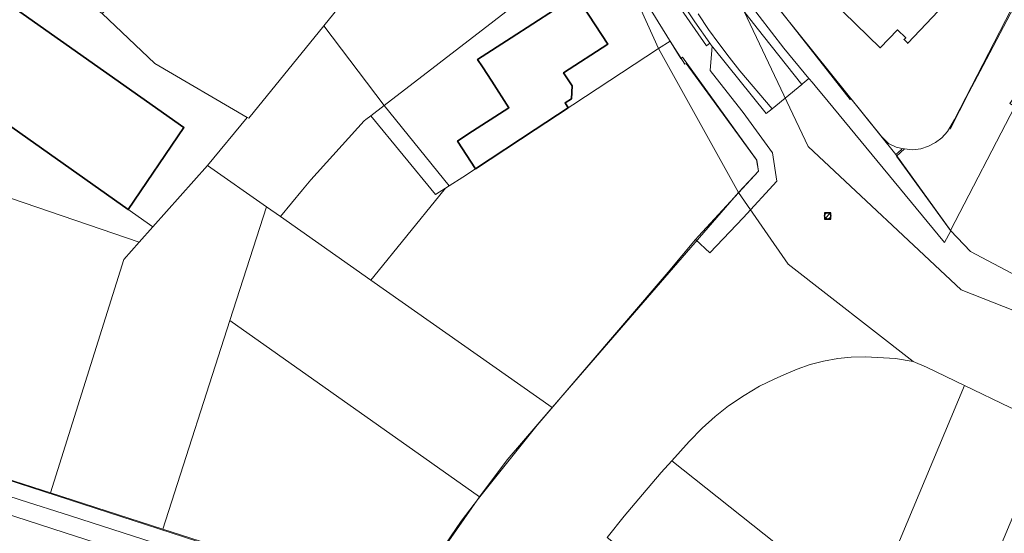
# Model space of a CAD drawing. Header units: metres. Extents: x 163628 to 167676, y 402708 to 405373.
# Tile 253 of 256: x 165571 to 165695, y 403727 to 403792. Entities that reach past the tile are written whole.
import ezdxf

# ---------------------------------------------------------------- set-up
doc = ezdxf.new("R2010")
doc.units = ezdxf.units.M
doc.layers.get('0').update_dxf_attribs({"lineweight": 25})
for name, color, linetype, lineweight in [('X-CA190022.004-UO-BGT_Ondergrond$0$GE_314_WGDRijbaanLokaleweg_Vlak_GEM', 253, 'Continuous', 9), ('X-CA190022.004-UO-BGT_Ondergrond$0$GE_316_WGDFietspad_Vlak_GEM', 253, 'Continuous', 9), ('X-CA190022.004-UO-BGT_Ondergrond$0$GE_317_WGDVoetpad_Vlak_GEM', 253, 'Continuous', 9), ('X-CA190022.004-UO-BGT_Ondergrond$0$GE_401_OTDErf_Vlak_GEM', 253, 'Continuous', 9), ('X-CA190022.004-UO-BGT_Ondergrond$0$GE_601_PNDgrondvlakpand_Vlak_MV_GEM', 34, 'Continuous', 35), ('X-CA190022.004-UO-KAD_Percelen$0$B-WE-KG-GRENS_PERCEEL-GV', 150, 'Continuous', 9), ('X-CA190022.004-UO-WHM_Riolering gemeente_NLCS$0$B-WE-RI-PUT-S', 214, 'Continuous', 15)]:
    doc.layers.add(name, color=color, linetype=linetype, lineweight=lineweight)

# ---------------------------------------------------------------- blocks, each defined once
blk = doc.blocks.new('X-CA190022.004-UO-WHM_Riolering gemeente_NLCS$0$B-SRI-PUT_BETON-SO')
blk.add_line((-1.41, -1.41), (1.41, 1.41))
at = {"lineweight": -3, "flags": 128}
blk.add_lwpolyline([(2, -2), (2, 2), (-2, 2), (-2, -2)], close=True, dxfattribs=at)
at = {"lineweight": -3}
blk.add_circle((0, 0), 2, dxfattribs=at)

msp = doc.modelspace()

# ---------------------------------------------------------------- linework, layer by layer
at = {"layer": 'X-CA190022.004-UO-BGT_Ondergrond$0$GE_314_WGDRijbaanLokaleweg_Vlak_GEM', "flags": 128}
for points in [[(165661.926, 403792.584), (165664.265, 403789.579), (165669.1, 403783.507), (165665.345, 403780.448), (165661.284, 403785.241), (165659.935, 403786.952), (165658.621, 403788.649), (165657.352, 403790.449), (165656.02, 403792.385)], [(165558.465, 403732.758), (165569.917, 403729.052), (165576.242, 403727.021), (165616.413, 403714.059), (165616.446, 403714.048), (165616.479, 403714.037), (165613.666, 403709.408), (165613.538, 403709.446), (165589.585, 403717.185), (165585.832, 403718.403), (165575.37, 403721.78), (165564.708, 403725.203), (165554.608, 403728.461), (165546.824, 403730.963), (165536.643, 403734.275), (165527.982, 403737.067), (165505.063, 403744.479)]]:
    msp.add_lwpolyline(points, dxfattribs=at)
at = {"layer": 'X-CA190022.004-UO-BGT_Ondergrond$0$GE_316_WGDFietspad_Vlak_GEM', "flags": 128}
for points in [[(165662.176, 403794.181), (165666.811, 403788.09), (165669.997, 403784.238), (165669.236, 403783.618), (165669.1, 403783.507), (165664.265, 403789.579), (165661.926, 403792.584)], [(165656.02, 403792.385), (165657.352, 403790.449), (165658.621, 403788.649), (165659.935, 403786.952), (165661.284, 403785.241), (165665.345, 403780.448), (165664.593, 403779.836), (165657.87, 403788.195), (165657.79, 403788.308), (165657.516, 403788.698), (165655.611, 403791.405), (165654.01, 403793.777)]]:
    msp.add_lwpolyline(points, dxfattribs=at)
at = {"layer": 'X-CA190022.004-UO-BGT_Ondergrond$0$GE_317_WGDVoetpad_Vlak_GEM', "flags": 128}
for points in [[(165653.567, 403793.461), (165657.073, 403788.365), (165657.516, 403788.698), (165657.79, 403788.308), (165657.752, 403787.805), (165657.56, 403785.283), (165661.549, 403780.165), (165661.702, 403779.956), (165665.385, 403774.898), (165665.965, 403771.323), (165661.709, 403766.718), (165657.507, 403762.28), (165655.696, 403763.951), (165656.067, 403764.39), (165663.634, 403772.584), (165663.426, 403773.967), (165654.05, 403786.96), (165653.86, 403786.79), (165644.06, 403802.66)], [(165664.47, 403795.21), (165680.94, 403774.67), (165687.88, 403765.08), (165687.064, 403763.6), (165671.598, 403782.302), (165671.138, 403782.858), (165670.381, 403783.774), (165670.014, 403784.217), (165669.997, 403784.238), (165666.811, 403788.09), (165662.176, 403794.181)], [(165513.858, 403751.578), (165618.71, 403717.57), (165617.692, 403715.99), (165576.923, 403729.134), (165570.607, 403731.17), (165559.151, 403734.858), (165555.132, 403736.176), (165544.095, 403739.721), (165536.878, 403742.069), (165526.406, 403745.445), (165518.922, 403747.852), (165499.586, 403754.119), (165497.902, 403753.954), (165497.45, 403756.9), (165513.858, 403751.578)]]:
    msp.add_lwpolyline(points, dxfattribs=at)
at = {"layer": 'X-CA190022.004-UO-BGT_Ondergrond$0$GE_401_OTDErf_Vlak_GEM', "flags": 128}
for points in [[(165693.904, 403845.878), (165681.827, 403834.111), (165685.12, 403830.824), (165685.147, 403829.219), (165688.779, 403825.529), (165701.999, 403841.272), (165714.661, 403834.881), (165705.521, 403825.073), (165707.043, 403823.677), (165705.131, 403821.725), (165709.01, 403818.365), (165691.937, 403785.908), (165690.15, 403782.51), (165687.78, 403777.88)], [(165532.576, 403804.301), (165530.58, 403805.72), (165526.5, 403808.62), (165527.4, 403809.75), (165522.187, 403813.897), (165515.91, 403818.89), (165520.38, 403824.51), (165526.67, 403819.52), (165525.14, 403817.61), (165530.2, 403813.59), (165530.44, 403813.93), (165536.421, 403809.71), (165537.171, 403810.826), (165552.841, 403799.763), (165555.375, 403803.355), (165591.231, 403778.077), (165584.198, 403767.733), (165532.576, 403804.301)], [(165633.67, 403822.03), (165633.69, 403821.66), (165644.06, 403802.66), (165653.86, 403786.79), (165654.05, 403786.96), (165663.426, 403773.967), (165663.634, 403772.584), (165656.067, 403764.39), (165655.696, 403763.951), (165652.238, 403759.853), (165635.735, 403740.577), (165628.33, 403731.34), (165626.164, 403728.483), (165618.71, 403717.57), (165513.858, 403751.578)], [(165686.02, 403811.33), (165683.05, 403808.18), (165692.46, 403799.31), (165682.45, 403788.7), (165681.99, 403789.15), (165682.19, 403789.37), (165681.15, 403790.37), (165678.99, 403788.13), (165672.78, 403794.13), (165679.17, 403800.75), (165678.16, 403801.72), (165680.33, 403803.97), (165675.36, 403808.77), (165681.74, 403815.37), (165686.02, 403811.33)], [(165632.182, 403780.579), (165630.022, 403783.9), (165628.842, 403785.714), (165628.241, 403786.637), (165632.45, 403789.37), (165640.66, 403794.71), (165644.64, 403788.6), (165639.08, 403784.96), (165640.15, 403783.32), (165640.05, 403781.68), (165639.27, 403781.17), (165639.67, 403780.56), (165635.49, 403777.82), (165627.972, 403772.892), (165625.71, 403776.369), (165627.019, 403777.221), (165632.182, 403780.579)], [(165681.681, 403775.33), (165681.246, 403774.942), (165680.94, 403774.67), (165664.47, 403795.21)]]:
    msp.add_lwpolyline(points, dxfattribs=at)
at = {"layer": 'X-CA190022.004-UO-BGT_Ondergrond$0$GE_601_PNDgrondvlakpand_Vlak_MV_GEM', "flags": 128}
for points in [[(165683.05, 403808.18), (165692.46, 403799.31), (165682.45, 403788.7), (165681.99, 403789.15), (165682.19, 403789.37), (165681.15, 403790.37), (165678.99, 403788.13), (165672.78, 403794.13), (165679.17, 403800.75), (165678.16, 403801.72), (165680.33, 403803.97), (165675.36, 403808.77), (165681.74, 403815.37), (165686.02, 403811.33), (165683.05, 403808.18)], [(165555.375, 403803.355), (165591.231, 403778.077), (165584.198, 403767.733), (165532.576, 403804.301), (165530.58, 403805.72), (165526.5, 403808.62), (165527.4, 403809.75), (165530.2, 403813.59), (165530.44, 403813.93), (165536.421, 403809.71), (165537.171, 403810.826), (165552.841, 403799.763), (165555.375, 403803.355)], [(165632.45, 403789.37), (165640.66, 403794.71), (165644.64, 403788.6), (165639.08, 403784.96), (165640.15, 403783.32), (165640.05, 403781.68), (165639.27, 403781.17), (165639.67, 403780.56), (165635.49, 403777.82), (165627.972, 403772.892), (165625.71, 403776.369), (165627.019, 403777.221), (165632.182, 403780.579), (165630.022, 403783.9), (165628.842, 403785.714), (165628.241, 403786.637), (165632.45, 403789.37)]]:
    msp.add_lwpolyline(points, dxfattribs=at)
at = {"layer": 'X-CA190022.004-UO-KAD_Percelen$0$B-WE-KG-GRENS_PERCEEL-GV', "flags": 128}
for points in [[(165727.138, 403742.673), (165689.169, 403757.619), (165669.906, 403775.697), (165653.77, 403809.751), (165646.904, 403822.169), (165642.148, 403830.772), (165636.445, 403837.675), (165630.748, 403844.571), (165623.831, 403851.133), (165615.573, 403859.245), (165609.176, 403864.946), (165608.43, 403865.611), (165608.264, 403865.426), (165602.016, 403871.028), (165602.245, 403871.285), (165600.3, 403872.86), (165593.56, 403878.88), (165593.05, 403879.58), (165584.586, 403886.104), (165584.28, 403886.34), (165577.058, 403891.868), (165572.74, 403895.819), (165565.807, 403901.943)], [(165554.805, 403788.459), (165587.293, 403765.569), (165594.178, 403773.291), (165599.212, 403779.355), (165587.548, 403786.166), (165580.925, 403792.435), (165580.445, 403792.8), (165564.273, 403804.137)], [(165644.473, 403802.563), (165651.045, 403788.019), (165652.488, 403788.965), (165654.335, 403786.06), (165654.511, 403786.165), (165663.387, 403773.986), (165663.639, 403772.577), (165661.132, 403769.876), (165667.378, 403760.859), (165683.11, 403748.58), (165684.79, 403747.89), (165689.6, 403745.576), (165695.35, 403742.81)], [(165644.568, 403726.418), (165646.721, 403729.1), (165649.003, 403731.835), (165651.39, 403734.61), (165652.71, 403736.081), (165654.902, 403738.522), (165656.541, 403740.209), (165658.181, 403741.679), (165659.852, 403742.99), (165661.814, 403744.323), (165663.783, 403745.468), (165665.6, 403746.37), (165666.822, 403746.921), (165668.504, 403747.642), (165670.14, 403748.2), (165671.837, 403748.64), (165673.62, 403748.959), (165675.302, 403749.131), (165677.11, 403749.18), (165680.9, 403748.96), (165683.11, 403748.58), (165667.378, 403760.859), (165661.132, 403769.876), (165637.634, 403742.803), (165631.963, 403736.183), (165628.479, 403731.525), (165618.794, 403717.691)]]:
    msp.add_lwpolyline(points, dxfattribs=at)
for points in [[(165688.339, 403779.097), (165699.78, 403801.308), (165705.121, 403811.676), (165709.872, 403820.678), (165716.645, 403833.511), (165701.941, 403841.484), (165664.489, 403795.304), (165675.195, 403781.6), (165675.306, 403781.7), (165679.137, 403776.966), (165680.011, 403776.045), (165681.006, 403775.607), (165681.912, 403775.391), (165682.015, 403775.379), (165683.036, 403775.265), (165684.088, 403775.387), (165685.054, 403775.71), (165685.959, 403776.2), (165686.726, 403776.795), (165687.447, 403777.582)], [(165597.864, 403813.087), (165598.744, 403812.279), (165594.629, 403807.697), (165580.925, 403792.435), (165587.548, 403786.166), (165599.212, 403779.355), (165599.41, 403779.236), (165608.844, 403790.895), (165613.007, 403796.069), (165611.144, 403798.651), (165618.91, 403804.51), (165621.366, 403806.395), (165625.921, 403812.016), (165633.638, 403821.457), (165627.082, 403830.341), (165623.073, 403834.868), (165620.962, 403836.838), (165619.694, 403838.022), (165605.326, 403822.394), (165599.35, 403815.934), (165597.246, 403813.658)], [(165608.844, 403790.895), (165616.47, 403780.846), (165644.206, 403802.237), (165633.926, 403821.736), (165633.638, 403821.457), (165625.921, 403812.016), (165621.366, 403806.395), (165614.303, 403797.679), (165613.007, 403796.069)], [(165504.844, 403800.527), (165508.106, 403797.714), (165522.913, 403785.06), (165527.134, 403783.618), (165533.461, 403781.456), (165542.433, 403778.391), (165551.438, 403775.314), (165560.686, 403772.154), (165569.488, 403769.147), (165585.605, 403763.64), (165587.293, 403765.569), (165554.805, 403788.459), (165529.822, 403806.116), (165526.482, 403808.476), (165520.844, 403812.49), (165513.086, 403818.38), (165506.675, 403810.853), (165506.255, 403808.382), (165505.737, 403807.777), (165506.103, 403807.463)], [(165727.138, 403742.673), (165727.774, 403743.784), (165714.897, 403750.025), (165702.668, 403755.951), (165690.352, 403762.455), (165687.853, 403765.09), (165681.029, 403774.483), (165682.015, 403775.379), (165681.912, 403775.391), (165681.006, 403775.607), (165680.011, 403776.045), (165679.137, 403776.966), (165675.306, 403781.7), (165675.195, 403781.6), (165664.489, 403795.304), (165653.77, 403809.751), (165669.906, 403775.697), (165689.169, 403757.619)], [(165616.47, 403780.846), (165624.634, 403770.726), (165626.367, 403771.84), (165651.045, 403788.019), (165644.473, 403802.563), (165644.206, 403802.237)], [(165705.185, 403798.516), (165699.78, 403801.308), (165688.339, 403779.097), (165687.447, 403777.582), (165686.726, 403776.795), (165685.959, 403776.2), (165685.054, 403775.71), (165684.088, 403775.387), (165683.036, 403775.265), (165682.015, 403775.379), (165681.029, 403774.483), (165687.853, 403765.09), (165695.95, 403780.706), (165695.313, 403781.119), (165696.517, 403782.814), (165696.905, 403782.548)], [(165710.694, 403771.218), (165720.759, 403790.485), (165708.58, 403796.762), (165705.185, 403798.516), (165696.905, 403782.548), (165698.553, 403781.421), (165697.448, 403779.736), (165695.95, 403780.706), (165687.853, 403765.09), (165690.352, 403762.455), (165702.668, 403755.951)], [(165601.641, 403768.075), (165603.378, 403766.856), (165606.178, 403770.219), (165607.217, 403771.468), (165613.946, 403778.911), (165614.159, 403779.073), (165614.783, 403779.545), (165616.47, 403780.846), (165608.844, 403790.895), (165599.41, 403779.236), (165599.212, 403779.355), (165594.178, 403773.291)], [(165624.171, 403770.428), (165623.456, 403769.547), (165615.144, 403759.302), (165614.778, 403758.851), (165637.634, 403742.803), (165661.132, 403769.876), (165651.045, 403788.019), (165626.367, 403771.84), (165624.634, 403770.726)], [(165651.045, 403788.019), (165661.132, 403769.876), (165663.639, 403772.577), (165663.387, 403773.986), (165654.511, 403786.165), (165654.335, 403786.06), (165652.488, 403788.965)], [(165614.783, 403779.545), (165622.921, 403769.625), (165624.171, 403770.428), (165624.634, 403770.726), (165616.47, 403780.846)], [(165603.378, 403766.856), (165614.778, 403758.851), (165615.144, 403759.302), (165623.456, 403769.547), (165624.171, 403770.428), (165622.921, 403769.625), (165614.783, 403779.545), (165614.159, 403779.073), (165613.946, 403778.911), (165607.217, 403771.468), (165606.178, 403770.219)], [(165585.605, 403763.64), (165583.673, 403761.464), (165574.402, 403732.035), (165588.559, 403727.473), (165597.031, 403753.768), (165601.641, 403768.075), (165594.178, 403773.291), (165587.293, 403765.569)], [(165585.605, 403763.64), (165569.488, 403769.147), (165558.926, 403737.062), (165567.579, 403734.234), (165574.402, 403732.035), (165583.673, 403761.464)], [(165601.641, 403768.075), (165597.031, 403753.768), (165628.479, 403731.525), (165631.963, 403736.183), (165637.634, 403742.803), (165614.778, 403758.851), (165603.378, 403766.856)], [(165549.815, 403726.102), (165559.019, 403723.148), (165567.77, 403720.338), (165583.063, 403715.431), (165584.913, 403714.837), (165592.167, 403712.46), (165611.82, 403706.2), (165618.794, 403717.691), (165602.696, 403722.916), (165588.559, 403727.473), (165574.402, 403732.035), (165567.579, 403734.234), (165558.926, 403737.062), (165550.1, 403739.947), (165541.033, 403742.91), (165532.122, 403745.822), (165522.699, 403748.901), (165497.667, 403757.082), (165497.474, 403741.197), (165499.244, 403742.085), (165531.706, 403731.915), (165536.581, 403730.362), (165540.834, 403728.985)], [(165618.794, 403717.691), (165628.479, 403731.525), (165597.031, 403753.768), (165588.559, 403727.473), (165602.696, 403722.916)], [(165652.71, 403736.081), (165677.435, 403716.459), (165689.6, 403745.576), (165684.79, 403747.89), (165683.11, 403748.58), (165680.9, 403748.96), (165677.11, 403749.18), (165675.302, 403749.131), (165673.62, 403748.959), (165671.837, 403748.64), (165670.14, 403748.2), (165668.504, 403747.642), (165666.822, 403746.921), (165665.6, 403746.37), (165663.783, 403745.468), (165661.814, 403744.323), (165659.852, 403742.99), (165658.181, 403741.679), (165656.541, 403740.209), (165654.902, 403738.522)], [(165677.435, 403716.459), (165679.952, 403714.461), (165689.435, 403714.079), (165700.5, 403740.564), (165695.35, 403742.81), (165689.6, 403745.576)], [(165644.568, 403726.418), (165673.05, 403703.814), (165675.076, 403707.062), (165677.212, 403710.304), (165679.952, 403714.461), (165677.435, 403716.459), (165652.71, 403736.081), (165651.39, 403734.61), (165649.003, 403731.835), (165646.721, 403729.1)]]:
    msp.add_lwpolyline(points, close=True, dxfattribs=at)

# ---------------------------------------------------------------- block references
at = {"layer": 'X-CA190022.004-UO-WHM_Riolering gemeente_NLCS$0$B-WE-RI-PUT-S', "xscale": 0.2, "yscale": 0.2, "zscale": 0.2}
msp.add_blockref('X-CA190022.004-UO-WHM_Riolering gemeente_NLCS$0$B-SRI-PUT_BETON-SO', (165672.352, 403766.944), dxfattribs=at)

doc.saveas('drawing.dxf')
